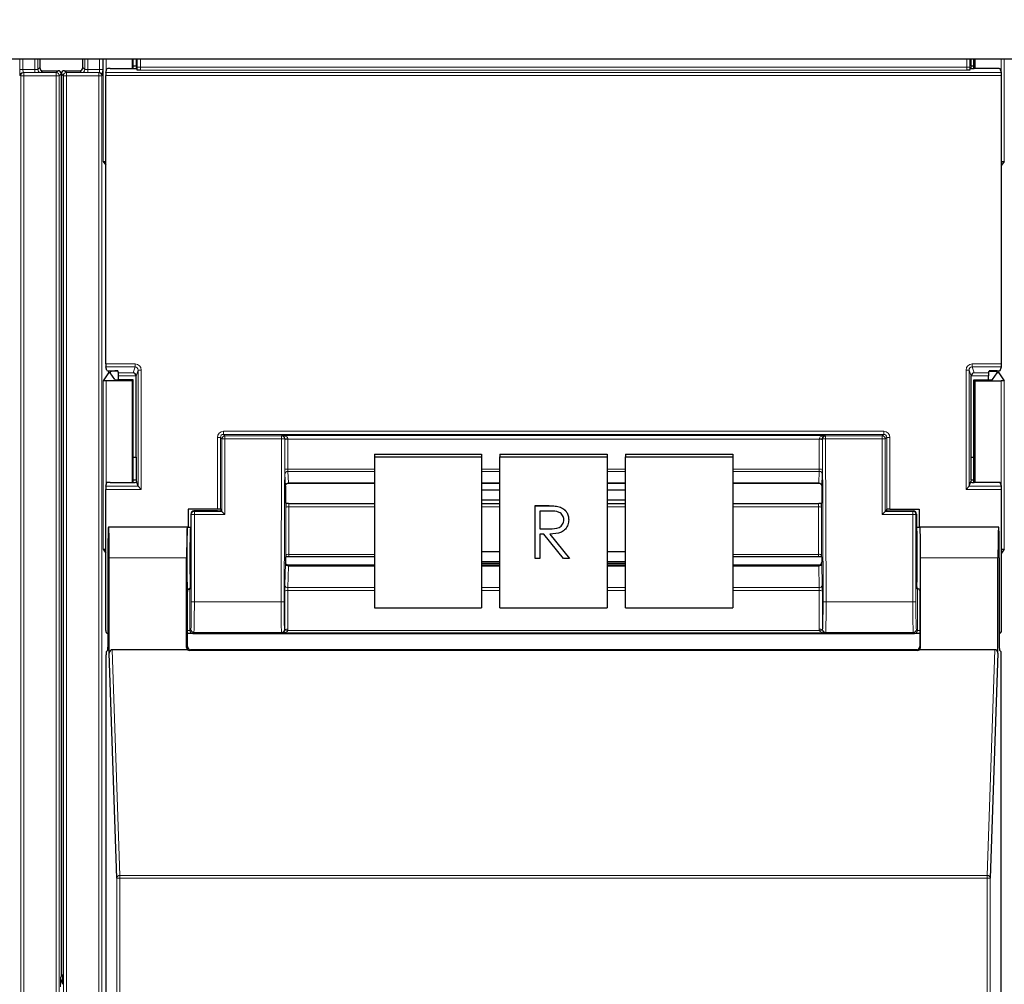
# Model space of a CAD drawing. Header units: millimetres. Extents: x 5 to 418, y 2 to 292.
# Tile 17 of 90: x 124 to 135, y 125 to 136. Entities that reach past the tile are written whole.
import ezdxf

# ---------------------------------------------------------------- set-up
doc = ezdxf.new("R2010")
doc.units = ezdxf.units.MM
doc.layers.add('SLD-0', color=7, linetype='Continuous')
doc.styles.add('SLDTEXTSTYLE0', font='TXT', dxfattribs={"width": 0.605})
doc.dimstyles.new('SLDDIMSTYLE2', dxfattribs={"dimtxt": 3.5, "dimasz": 3.302, "dimexe": 0, "dimexo": 0.0625, "dimgap": 0.875, "dimtad": 1, "dimdec": 0, "dimlfac": 6, "dimrnd": 1e-09, "dimzin": 12, "dimdsep": 46, "dimtxsty": 'SLDTEXTSTYLE0', "dimsah": 1, "dimcen": 0.09, "dimadec": 0, "dimazin": 3, "dimtfac": 1, "dimtofl": 0, "dimtmove": 0, "dimatfit": 3, "dimfxl": 1, "dimfrac": 2, "dimtolj": 1, "dimtzin": 12, "dimarcsym": 0})

# ---------------------------------------------------------------- blocks, each defined once
blk = doc.blocks.new('_D_2')
at = {"layer": 'SLD-0', "color": 7}
for p, q in [((138.33, 260.307), (152.205, 260.307)), ((151.205, 88.91), (151.205, 260.307)), ((129.652, 88.91), (152.205, 88.91))]:
    blk.add_line(p, q, dxfattribs=at)
for points in [[(151.205, 260.307), (150.697, 257.005), (151.713, 257.005)], [(151.205, 88.91), (151.713, 92.212), (150.697, 92.212)]]:
    blk.add_solid(points, dxfattribs=at)
at = {"layer": 'SLD-0', "color": 7, "insert": (146.694, 169.261), "char_height": 3.5, "attachment_point": 1, "rotation": 90, "style": 'SLDTEXTSTYLE0'}
blk.add_mtext('1028', dxfattribs=at)

msp = doc.modelspace()

# ---------------------------------------------------------------- linework, layer by layer
at = {"color": 7, "linetype": 'Continuous', "lineweight": 25}
for p, q in [((60.413, 135.1737), (138.2464, 135.1737)), ((124.6626, 135.1737), (124.6626, 135.0777)), ((125.1309, 135.0777), (125.1309, 135.1737)), ((125.6691, 135.1737), (125.6691, 135.0674)), ((125.68, 135.0674), (125.68, 135.1737)), ((125.71, 135.0933), (125.68, 135.0933)), ((125.7103, 135.1737), (125.71, 135.0933)), ((125.71, 135.0933), (125.7147, 135.0792)), ((125.7114, 135.0692), (125.7147, 135.0792)), ((125.724, 135.0513), (125.7147, 135.0792)), ((134.7809, 135.0513), (134.7902, 135.0792)), ((134.7949, 135.0933), (134.7902, 135.0792)), ((134.7936, 135.0692), (134.7902, 135.0792)), ((134.7949, 135.0933), (134.7946, 135.1737)), ((134.8249, 135.0933), (134.7949, 135.0933)), ((134.8249, 135.0674), (134.8249, 135.1737)), ((134.8358, 135.1737), (134.8358, 135.0674)), ((124.6959, 135.0444), (124.8626, 135.0444)), ((124.8959, 135.011), (124.8959, 125.2046)), ((124.8976, 135.011), (124.8976, 125.2215)), ((124.9309, 135.0444), (125.0976, 135.0444)), ((125.3796, 131.8566), (125.3796, 134.9921)), ((125.3801, 135.0254), (125.3936, 135.0657)), ((125.4269, 135.0674), (125.678, 135.0674)), ((135.078, 135.0674), (134.8269, 135.0674)), ((135.1248, 135.0254), (135.1114, 135.0657)), ((135.1253, 131.8566), (135.1253, 134.9921)), ((125.3516, 134.0579), (125.3796, 134.016)), ((135.1533, 134.0579), (135.1253, 134.016)), ((125.4098, 131.7601), (125.3516, 131.6729)), ((125.3936, 131.783), (125.3801, 131.8233)), ((125.4269, 131.7813), (125.4802, 131.7813)), ((125.4279, 131.7754), (125.4279, 131.7609)), ((125.4782, 131.6855), (125.4279, 131.7609)), ((125.5148, 131.7756), (125.4432, 131.7756)), ((125.5202, 131.7593), (125.5135, 131.7796)), ((134.9847, 131.7593), (134.9914, 131.7796)), ((134.9901, 131.7756), (135.0618, 131.7756)), ((135.078, 131.7813), (135.0248, 131.7813)), ((135.0267, 131.6855), (135.077, 131.7609)), ((135.077, 131.7609), (135.077, 131.7754)), ((135.0951, 131.7601), (135.1533, 131.6729)), ((135.1114, 131.783), (135.1248, 131.8233)), ((125.6691, 131.6737), (125.385, 131.6737)), ((125.68, 131.6846), (125.5115, 131.6846)), ((125.5208, 131.6846), (125.5208, 131.7261)), ((125.68, 131.6846), (125.6691, 131.6737)), ((125.6691, 131.6737), (125.6691, 130.5674)), ((125.68, 130.5674), (125.68, 131.6846)), ((125.7108, 130.841), (125.7108, 131.7243)), ((134.7941, 130.841), (134.7941, 131.7243)), ((134.8249, 131.6846), (134.8358, 131.6737)), ((134.8249, 131.6846), (134.9934, 131.6846)), ((134.8249, 130.5674), (134.8249, 131.6846)), ((134.8358, 131.6737), (135.1199, 131.6737)), ((134.8358, 131.6737), (134.8358, 130.5674)), ((134.9841, 131.6846), (134.9841, 131.7261)), ((125.68, 130.841), (125.7108, 130.841)), ((125.7108, 130.841), (125.71, 130.5933)), ((128.3025, 130.8733), (129.4691, 130.8733)), ((128.3025, 130.8733), (128.3025, 130.8444)), ((128.3025, 130.8444), (129.4691, 130.8444)), ((128.3025, 130.8444), (128.3025, 129.203)), ((129.4691, 130.8733), (129.4691, 130.8444)), ((129.4691, 130.8444), (129.4691, 129.203)), ((129.6691, 130.8733), (130.8358, 130.8733)), ((129.6691, 130.8733), (129.6691, 130.8444)), ((129.6691, 130.8444), (130.8358, 130.8444)), ((129.6691, 129.203), (129.6691, 130.8444)), ((130.8358, 130.8733), (130.8358, 130.8444)), ((130.8358, 130.8444), (130.8358, 129.203)), ((131.0358, 130.8733), (132.2025, 130.8733)), ((131.0358, 130.8733), (131.0358, 130.8444)), ((131.0358, 130.8444), (132.2025, 130.8444)), ((131.0358, 129.203), (131.0358, 130.8444)), ((132.2025, 130.8733), (132.2025, 130.8444)), ((132.2025, 130.8444), (132.2025, 129.203)), ((134.7949, 130.5933), (134.7941, 130.841)), ((134.7941, 130.841), (134.8249, 130.841)), ((125.71, 130.5933), (125.68, 130.5933)), ((125.71, 130.5933), (125.7147, 130.5792)), ((125.7114, 130.5692), (125.7147, 130.5792)), ((125.7326, 130.5255), (125.7147, 130.5792)), ((134.7723, 130.5255), (134.7902, 130.5792)), ((134.7949, 130.5933), (134.7902, 130.5792)), ((134.7936, 130.5692), (134.7902, 130.5792)), ((134.8249, 130.5933), (134.7949, 130.5933)), ((125.3796, 128.9577), (125.3796, 130.4921)), ((125.3801, 130.5254), (125.3936, 130.5657)), ((125.4269, 130.5674), (125.678, 130.5674)), ((125.7327, 130.5254), (125.7659, 130.4921)), ((127.3358, 130.5284), (127.3358, 130.3445)), ((127.3358, 130.5284), (127.3358, 130.5284)), ((127.3689, 130.5602), (128.3025, 130.5602)), ((129.4691, 130.5602), (129.6691, 130.5602)), ((129.6691, 130.5585), (129.4691, 130.5585)), ((129.6691, 130.4825), (129.4691, 130.4825)), ((130.8358, 130.5602), (131.0358, 130.5602)), ((131.0358, 130.5585), (130.8358, 130.5585)), ((131.0358, 130.4825), (130.8358, 130.4825)), ((132.2025, 130.5602), (133.136, 130.5602)), ((133.1691, 130.5284), (133.1691, 130.3445)), ((134.739, 130.4921), (134.7723, 130.5254)), ((135.078, 130.5674), (134.8269, 130.5674)), ((135.1248, 130.5254), (135.1114, 130.5657)), ((135.1253, 128.9577), (135.1253, 130.4921)), ((129.4691, 130.38), (129.6691, 130.38)), ((130.8358, 130.38), (131.0358, 130.38)), ((126.2758, 130.276), (126.2758, 130.0824)), ((126.5947, 130.276), (126.2758, 130.276)), ((126.595, 130.2577), (126.3397, 130.2577)), ((126.628, 130.2752), (126.6348, 130.265)), ((126.6283, 130.2583), (126.6348, 130.2626)), ((126.6348, 130.265), (126.6348, 130.2626)), ((126.6443, 130.253), (126.6348, 130.2626)), ((126.6777, 130.2197), (126.6443, 130.253)), ((127.339, 130.3413), (127.3358, 130.3445)), ((127.3734, 130.3403), (128.3025, 130.3403)), ((129.4691, 130.3403), (129.6691, 130.3403)), ((130.0506, 130.3152), (130.1673, 130.3152)), ((130.0506, 130.3149), (130.0506, 130.3152)), ((130.0506, 130.3149), (130.1673, 130.3149)), ((130.0506, 129.7405), (130.0506, 130.3149)), ((130.2123, 130.256), (130.1029, 130.256)), ((130.1029, 130.256), (130.1029, 130.0645)), ((130.2995, 130.3071), (130.2995, 130.3074)), ((130.8358, 130.3403), (131.0358, 130.3403)), ((132.2025, 130.3403), (133.1315, 130.3403)), ((133.1659, 130.3413), (133.1691, 130.3445)), ((133.8272, 130.2197), (133.8606, 130.253)), ((133.8606, 130.253), (133.8701, 130.2626)), ((133.8769, 130.2752), (133.8701, 130.265)), ((133.8701, 130.265), (133.8701, 130.2626)), ((133.8766, 130.2583), (133.8701, 130.2626)), ((133.9099, 130.2577), (134.1652, 130.2577)), ((133.9102, 130.276), (134.2291, 130.276)), ((134.2291, 130.276), (134.2291, 130.0824)), ((126.3063, 130.2244), (126.3063, 129.7491)), ((130.417, 130.1613), (130.417, 130.1616)), ((134.1986, 130.2244), (134.1986, 129.7491)), ((125.4116, 130.0802), (125.4094, 130.0824)), ((126.2691, 130.0824), (125.4094, 130.0824)), ((126.2662, 130.0824), (125.4123, 130.0824)), ((126.2665, 130.0821), (126.2689, 130.0802)), ((126.2691, 130.0824), (126.3063, 130.0824)), ((130.1029, 130.0648), (130.2097, 130.064)), ((130.1029, 130.0645), (130.2097, 130.0637)), ((134.1986, 130.0824), (134.2358, 130.0824)), ((135.0956, 130.0824), (134.2358, 130.0824)), ((134.236, 130.0802), (134.2385, 130.0821)), ((135.0926, 130.0824), (134.2387, 130.0824)), ((135.0933, 130.0802), (135.0956, 130.0824)), ((130.1455, 130.0056), (130.1029, 130.0056)), ((130.1029, 130.0056), (130.1029, 129.7405)), ((130.3598, 129.7405), (130.1455, 130.0056)), ((130.2102, 130.0056), (130.4245, 129.7405)), ((130.2104, 130.0056), (130.4245, 129.7408)), ((125.3516, 129.8412), (125.3796, 129.7993)), ((135.1533, 129.8412), (135.1253, 129.7993)), ((125.4035, 129.7491), (125.4035, 128.776)), ((125.4181, 128.712), (125.4181, 129.7491)), ((126.2604, 128.7737), (126.2604, 129.7491)), ((127.3388, 129.7572), (127.3358, 129.7542)), ((127.3358, 129.7542), (127.3358, 129.6994)), ((128.3025, 129.7582), (127.373, 129.7582)), ((129.6691, 129.8121), (129.4691, 129.8121)), ((130.1029, 129.7405), (130.0506, 129.7405)), ((130.4245, 129.7405), (130.3598, 129.7405)), ((130.4245, 129.7405), (130.4245, 129.7408)), ((131.0358, 129.8121), (130.8358, 129.8121)), ((133.1319, 129.7582), (132.2025, 129.7582)), ((133.1661, 129.7572), (133.1691, 129.7542)), ((133.1691, 129.7542), (133.1691, 129.6994)), ((134.2445, 128.7737), (134.2445, 129.7491)), ((135.0868, 128.712), (135.0868, 129.7491)), ((135.1014, 129.7491), (135.1014, 128.776)), ((127.3358, 129.6994), (127.3358, 129.6994)), ((128.3025, 129.6667), (127.369, 129.6667)), ((129.4691, 129.7096), (129.6691, 129.7096)), ((129.4691, 129.6915), (129.6691, 129.6915)), ((129.6691, 129.6667), (129.4691, 129.6667)), ((130.8358, 129.7096), (131.0358, 129.7096)), ((130.8358, 129.6915), (131.0358, 129.6915)), ((131.0358, 129.6667), (130.8358, 129.6667)), ((133.1359, 129.6667), (132.2025, 129.6667)), ((133.1691, 129.6994), (133.1691, 129.6994)), ((126.3006, 129.4157), (126.2947, 129.4069)), ((134.2043, 129.4157), (134.2102, 129.4069)), ((126.2691, 128.7824), (126.2691, 129.3824)), ((134.2358, 129.3824), (134.2358, 128.7824)), ((128.3025, 129.203), (129.4691, 129.203)), ((129.6691, 129.203), (130.8358, 129.203)), ((131.0358, 129.203), (132.2025, 129.203)), ((126.2706, 128.9244), (126.2691, 128.9244)), ((126.3854, 128.9244), (134.1195, 128.9244)), ((134.2358, 128.9244), (134.2343, 128.9244)), ((125.3846, 122.3491), (125.3846, 128.6916)), ((125.3852, 128.7249), (125.403, 128.7427)), ((125.5019, 126.2659), (125.4181, 128.712)), ((126.2712, 128.7491), (125.4512, 128.7491)), ((134.2115, 128.74), (126.2934, 128.74)), ((134.2025, 128.7491), (126.3025, 128.7491)), ((135.0538, 128.7491), (134.2337, 128.7491)), ((135.0868, 128.712), (135.003, 126.2659)), ((135.1019, 128.7427), (135.1197, 128.7249)), ((135.1203, 122.3491), (135.1203, 128.6916))]:
    msp.add_line(p, q, dxfattribs=at)
at = {"color": 7, "linetype": 'Continuous', "lineweight": 18}
for p, q in [((124.4466, 135.057), (124.4466, 135.1737)), ((124.4799, 135.1737), (124.4799, 135.057)), ((124.6087, 135.057), (124.6087, 135.1737)), ((124.642, 135.1737), (124.642, 135.0571)), ((124.642, 135.0571), (124.6626, 135.0777)), ((125.1309, 135.0777), (125.1515, 135.0571)), ((125.1515, 135.0571), (125.1515, 135.1737)), ((125.1849, 135.1737), (125.1849, 135.057)), ((125.3136, 135.057), (125.3136, 135.1737)), ((125.347, 135.1737), (125.347, 135.057)), ((125.3516, 134.0579), (125.3516, 135.1737)), ((125.385, 135.1737), (125.385, 135.04)), ((125.7239, 135.0816), (125.7239, 135.1737)), ((125.7239, 135.0816), (125.7572, 135.0816)), ((125.7572, 135.1737), (125.7572, 135.0816)), ((125.7572, 135.0816), (134.7477, 135.0816)), ((134.7477, 135.0816), (134.7477, 135.1737)), ((134.781, 135.0816), (134.7477, 135.0816)), ((134.781, 135.1737), (134.781, 135.0816)), ((135.1199, 135.04), (135.1199, 135.1737)), ((135.1533, 135.1737), (135.1533, 134.0579)), ((124.4466, 135.057), (124.4799, 135.057)), ((124.4553, 134.9896), (124.4477, 134.9903)), ((124.4553, 134.9896), (124.4886, 134.9896)), ((124.4553, 121.3856), (124.4553, 134.9896)), ((124.4799, 135.057), (124.6087, 135.057)), ((124.4811, 135.0237), (124.4886, 135.0229)), ((124.6087, 135.0237), (124.4811, 135.0237)), ((124.4886, 134.9896), (124.4886, 135.0229)), ((124.4886, 135.0229), (124.8411, 135.0229)), ((124.4886, 134.9896), (124.4886, 121.3856)), ((124.8411, 134.9896), (124.4886, 134.9896)), ((124.6087, 135.0237), (124.6087, 135.057)), ((124.6959, 135.0444), (124.6753, 135.0238)), ((124.8411, 135.0229), (124.8626, 135.0444)), ((124.8411, 134.9896), (124.8411, 135.0229)), ((124.8411, 134.9896), (124.8745, 134.9896)), ((124.8411, 121.1237), (124.8411, 134.9896)), ((124.8959, 135.011), (124.8745, 134.9896)), ((124.8745, 134.9896), (124.8745, 121.1237)), ((124.9191, 134.9896), (124.8976, 135.011)), ((124.9191, 134.9896), (124.9524, 134.9896)), ((124.9191, 121.1237), (124.9191, 134.9896)), ((124.9309, 135.0444), (124.9524, 135.0229)), ((124.9524, 135.0229), (124.9524, 134.9896)), ((124.9524, 135.0229), (125.3049, 135.0229)), ((124.9524, 134.9896), (124.9524, 121.1237)), ((125.3049, 134.9896), (124.9524, 134.9896)), ((125.1182, 135.0238), (125.0976, 135.0444)), ((125.1849, 135.057), (125.1849, 135.0237)), ((125.1849, 135.057), (125.3136, 135.057)), ((125.3125, 135.0237), (125.1849, 135.0237)), ((125.3049, 135.0229), (125.3125, 135.0237)), ((125.3049, 135.0229), (125.3049, 134.9896)), ((125.3049, 134.9896), (125.3382, 134.9896)), ((125.3049, 121.3856), (125.3049, 134.9896)), ((125.3136, 135.057), (125.347, 135.057)), ((125.3458, 134.9903), (125.3382, 134.9896)), ((125.3382, 134.9896), (125.3382, 121.3856)), ((135.1253, 134.9921), (125.3796, 134.9921)), ((125.3801, 135.0254), (135.1248, 135.0254)), ((134.7466, 135.0483), (125.7583, 135.0483)), ((125.3796, 131.8566), (125.6993, 131.8566)), ((125.6993, 131.8233), (125.3801, 131.8233)), ((125.4098, 131.7601), (125.4098, 131.7815)), ((125.4432, 131.7813), (125.4432, 131.7756)), ((125.5202, 131.7593), (125.678, 131.7593)), ((125.678, 131.7593), (125.6993, 131.8233)), ((125.6993, 131.8566), (125.6993, 131.8233)), ((125.7326, 131.7899), (125.7108, 131.7243)), ((125.7326, 130.5255), (125.7326, 131.7899)), ((125.7326, 131.7899), (125.7659, 131.7899)), ((125.7659, 131.7899), (125.7659, 130.4921)), ((134.739, 130.4921), (134.739, 131.7899)), ((134.739, 131.7899), (134.7723, 131.7899)), ((134.7723, 131.7899), (134.7723, 130.5255)), ((134.7941, 131.7243), (134.7723, 131.7899)), ((134.8056, 131.8566), (135.1253, 131.8566)), ((134.8056, 131.8233), (134.8056, 131.8566)), ((135.1248, 131.8233), (134.8056, 131.8233)), ((134.8056, 131.8233), (134.8269, 131.7593)), ((134.8269, 131.7593), (134.9847, 131.7593)), ((135.0618, 131.7756), (135.0618, 131.7813)), ((135.0951, 131.7815), (135.0951, 131.7601)), ((125.3516, 129.8412), (125.3516, 131.6729)), ((125.385, 131.6737), (125.385, 130.54)), ((125.7107, 131.7261), (125.5208, 131.7261)), ((134.9841, 131.7261), (134.7942, 131.7261)), ((135.1199, 130.54), (135.1199, 131.6737)), ((135.1533, 131.6729), (135.1533, 129.8412)), ((126.6614, 131.0905), (126.6614, 131.1238)), ((126.6614, 131.1238), (133.8436, 131.1238)), ((133.8436, 131.0905), (133.8436, 131.1238)), ((126.5947, 131.0571), (126.628, 131.0571)), ((126.5947, 130.276), (126.5947, 131.0571)), ((126.6443, 131.0408), (126.628, 131.0571)), ((126.628, 131.0571), (126.628, 130.2752)), ((126.6443, 130.253), (126.6443, 131.0408)), ((126.6777, 131.0408), (126.6443, 131.0408)), ((126.6614, 131.0905), (126.6777, 131.0741)), ((133.8436, 131.0905), (126.6614, 131.0905)), ((126.6777, 131.0408), (126.6777, 131.0741)), ((126.6777, 131.0741), (127.2937, 131.0741)), ((126.6777, 131.0408), (126.6777, 130.2197)), ((127.2937, 131.0408), (126.6777, 131.0408)), ((127.2883, 129.2694), (127.2937, 131.0408)), ((127.2937, 131.0741), (127.2968, 131.0772)), ((127.2937, 131.0408), (127.2937, 131.0741)), ((127.2937, 131.0408), (127.327, 131.0407)), ((127.2968, 131.0772), (133.2081, 131.0772)), ((127.327, 131.0407), (127.3216, 129.2693)), ((127.329, 131.0426), (127.327, 131.0407)), ((127.329, 130.7071), (127.329, 131.0324)), ((127.3623, 131.0381), (127.3623, 130.7128)), ((133.1426, 131.0381), (127.3623, 131.0381)), ((133.1426, 130.7128), (133.1426, 131.0381)), ((133.1779, 131.0407), (133.1759, 131.0426)), ((133.176, 131.0324), (133.176, 130.7071)), ((133.1779, 131.0407), (133.2112, 131.0408)), ((133.1833, 129.2693), (133.1779, 131.0407)), ((133.2081, 131.0772), (133.2112, 131.0741)), ((133.2112, 131.0408), (133.2112, 131.0741)), ((133.2112, 131.0741), (133.8272, 131.0741)), ((133.2112, 131.0408), (133.2166, 129.2694)), ((133.8272, 131.0408), (133.2112, 131.0408)), ((133.8272, 131.0741), (133.8436, 131.0905)), ((133.8272, 131.0741), (133.8272, 131.0408)), ((133.8272, 130.2197), (133.8272, 131.0408)), ((133.8272, 131.0408), (133.8606, 131.0408)), ((133.8769, 131.0571), (133.8606, 131.0408)), ((133.8606, 131.0408), (133.8606, 130.253)), ((133.8769, 130.2752), (133.8769, 131.0571)), ((133.8769, 131.0571), (133.9102, 131.0571)), ((133.9102, 131.0571), (133.9102, 130.276)), ((127.3623, 130.7128), (128.3025, 130.7128)), ((128.3025, 130.6873), (127.3629, 130.6873)), ((127.3629, 130.6873), (127.3685, 130.5622)), ((129.4691, 130.7128), (129.6691, 130.7128)), ((129.6691, 130.6873), (129.4691, 130.6873)), ((130.8358, 130.7128), (131.0358, 130.7128)), ((131.0358, 130.6873), (130.8358, 130.6873)), ((132.2025, 130.7128), (133.1426, 130.7128)), ((133.142, 130.6873), (132.2025, 130.6873)), ((133.1364, 130.5622), (133.142, 130.6873)), ((127.3352, 130.531), (127.3296, 130.656)), ((133.1754, 130.656), (133.1698, 130.531)), ((125.7659, 130.4921), (125.3796, 130.4921)), ((125.3801, 130.5254), (125.7327, 130.5254)), ((127.3685, 130.5622), (128.3025, 130.5622)), ((129.4691, 130.5622), (129.6691, 130.5622)), ((130.8358, 130.5622), (131.0358, 130.5622)), ((132.2025, 130.5622), (133.1364, 130.5622)), ((135.1253, 130.4921), (134.739, 130.4921)), ((134.7723, 130.5254), (135.1248, 130.5254)), ((126.3397, 130.2577), (126.3443, 130.253)), ((126.3443, 130.2197), (126.3443, 130.253)), ((126.3443, 130.253), (126.6443, 130.253)), ((127.3387, 129.78), (127.3387, 130.2955)), ((127.372, 130.3012), (127.372, 129.7857)), ((128.3025, 130.3012), (127.372, 130.3012)), ((129.6691, 130.3012), (129.4691, 130.3012)), ((130.1673, 130.3149), (130.1673, 130.3152)), ((131.0358, 130.3012), (130.8358, 130.3012)), ((133.1329, 130.3012), (132.2025, 130.3012)), ((133.1329, 129.7857), (133.1329, 130.3012)), ((133.1662, 130.2955), (133.1662, 129.78)), ((133.8606, 130.253), (134.1606, 130.253)), ((134.1606, 130.253), (134.1652, 130.2577)), ((134.1606, 130.2197), (134.1606, 130.253)), ((126.311, 130.2197), (126.3063, 130.2244)), ((126.311, 129.2694), (126.311, 130.2197)), ((126.3443, 130.2197), (126.311, 130.2197)), ((126.3443, 130.2197), (126.3443, 129.2694)), ((126.6777, 130.2197), (126.3443, 130.2197)), ((134.1606, 130.2197), (133.8272, 130.2197)), ((134.1606, 129.2694), (134.1606, 130.2197)), ((134.1606, 130.2197), (134.1939, 130.2197)), ((134.1986, 130.2244), (134.1939, 130.2197)), ((134.1939, 130.2197), (134.1939, 129.2694)), ((126.2689, 130.0822), (126.3022, 130.0822)), ((130.2097, 130.0637), (130.2097, 130.064)), ((134.2027, 130.0822), (134.236, 130.0822)), ((126.2604, 129.7491), (125.4181, 129.7491)), ((127.372, 129.7857), (128.3025, 129.7857)), ((132.2025, 129.7857), (133.1329, 129.7857)), ((135.0868, 129.7491), (134.2445, 129.7491)), ((127.3296, 129.4495), (127.3352, 129.6845)), ((127.3685, 129.6589), (127.3629, 129.4238)), ((127.3685, 129.6589), (128.3025, 129.6589)), ((129.4691, 129.6589), (129.6691, 129.6589)), ((130.8358, 129.6589), (131.0358, 129.6589)), ((132.2025, 129.6589), (133.1364, 129.6589)), ((133.142, 129.4238), (133.1364, 129.6589)), ((133.1698, 129.6845), (133.1754, 129.4495)), ((126.2947, 129.4069), (126.2947, 128.9583)), ((127.3629, 129.4238), (128.3025, 129.4238)), ((129.4691, 129.4238), (129.6691, 129.4238)), ((130.8358, 129.4238), (131.0358, 129.4238)), ((132.2025, 129.4238), (133.142, 129.4238)), ((134.2102, 128.9583), (134.2102, 129.4069)), ((127.329, 128.9662), (127.329, 129.3868)), ((127.3623, 129.3925), (127.3623, 128.9719)), ((128.3025, 129.3925), (127.3623, 129.3925)), ((129.6691, 129.3925), (129.4691, 129.3925)), ((131.0358, 129.3925), (130.8358, 129.3925)), ((133.1426, 129.3925), (132.2025, 129.3925)), ((133.1426, 128.9719), (133.1426, 129.3925)), ((133.176, 129.3868), (133.176, 128.9662)), ((126.3443, 129.2694), (126.311, 129.2694)), ((126.3443, 129.2694), (127.2883, 129.2694)), ((127.2883, 129.2694), (127.3216, 129.2693)), ((133.1833, 129.2693), (133.2166, 129.2694)), ((133.2166, 129.2694), (134.1606, 129.2694)), ((134.1606, 129.2694), (134.1939, 129.2694)), ((126.2947, 128.9583), (126.3059, 128.9694)), ((127.3258, 128.9693), (127.329, 128.9662)), ((133.176, 128.9662), (133.1791, 128.9693)), ((134.1991, 128.9694), (134.2102, 128.9583)), ((126.2947, 128.9583), (126.2691, 128.9583)), ((126.3392, 128.9361), (126.328, 128.9249)), ((127.2925, 128.9361), (126.3392, 128.9361)), ((127.2968, 128.9318), (127.2925, 128.9361)), ((133.2081, 128.9318), (127.2968, 128.9318)), ((127.3611, 128.9593), (133.1438, 128.9593)), ((133.2124, 128.9361), (133.2081, 128.9318)), ((134.1657, 128.9361), (133.2124, 128.9361)), ((134.1769, 128.9249), (134.1657, 128.9361)), ((134.2358, 128.9583), (134.2102, 128.9583)), ((126.2604, 128.7737), (126.2691, 128.7824)), ((134.2358, 128.7824), (134.2445, 128.7737)), ((125.4512, 128.7491), (125.5352, 126.2956)), ((126.3025, 128.7491), (126.2934, 128.74)), ((134.2115, 128.74), (134.2025, 128.7491)), ((134.9697, 126.2956), (135.0538, 128.7491)), ((125.5352, 126.2659), (125.5352, 126.2956)), ((125.5352, 126.2956), (134.9697, 126.2956)), ((134.9697, 126.2659), (134.9697, 126.2956)), ((125.5019, 126.2659), (125.5352, 126.2659)), ((125.5019, 104.3546), (125.5019, 126.2659)), ((125.5352, 126.2659), (125.5352, 104.354)), ((134.9697, 126.2659), (125.5352, 126.2659)), ((134.9697, 104.354), (134.9697, 126.2659)), ((134.9697, 126.2659), (135.003, 126.2659)), ((135.003, 126.2659), (135.003, 104.3546)), ((124.8976, 125.2215), (124.9063, 125.2165)), ((124.8873, 125.1895), (124.8959, 125.2046))]:
    msp.add_line(p, q, dxfattribs=at)
at = {"color": 7, "linetype": 'Continuous', "lineweight": 25}
for centre, radius, start, end in [((124.6959, 135.0777), 0.0333, 180.00017, 269.99983), ((125.0976, 135.0777), 0.0333, 270.00017, 359.99983), ((124.8626, 135.011), 0.0333, 0.00017, 89.99983), ((124.9309, 135.011), 0.0333, 90.00017, 179.99983), ((124.9809, 125.2215), 0.0833, 179.9999, 203.42807)]:
    msp.add_arc(centre, radius, start, end, dxfattribs=at)
at = {"color": 7, "linetype": 'Continuous', "lineweight": 18}
for centre, radius, start, end in [((124.4811, 134.9903), 0.0333, 90.00636, 180.00228), ((124.4886, 134.9896), 0.0333, 90.00636, 180.00228), ((124.6753, 135.0571), 0.0333, 180.0002, 269.9998), ((124.8411, 134.9896), 0.0333, 0.0002, 89.9998), ((124.9524, 134.9896), 0.0333, 90.0002, 179.9998), ((125.1182, 135.0571), 0.0333, 270.0002, 359.9998), ((125.3049, 134.9896), 0.0333, 359.99772, 89.99364), ((125.3125, 134.9903), 0.0333, 359.99772, 89.99364), ((126.6777, 131.0408), 0.0333, 90.02044, 179.97956), ((127.2937, 131.0408), 0.0333, 359.84417, 89.97948), ((127.353, 130.6138), 0.4295, 88.75881, 93.20619), ((127.3544, 130.9838), 0.0548, 81.72868, 117.63396), ((133.1519, 130.6138), 0.4295, 86.79381, 91.24119), ((133.1505, 130.9838), 0.0548, 62.36604, 98.27132), ((133.2112, 131.0408), 0.0333, 90.02052, 180.15583), ((133.8272, 131.0408), 0.0333, 0.02044, 89.97956), ((127.3544, 130.6585), 0.0548, 81.72868, 117.63396), ((127.3621, 130.6547), 0.0326, 88.66024, 177.59954), ((133.1428, 130.6547), 0.0326, 2.40046, 91.33976), ((133.1505, 130.6585), 0.0548, 62.36604, 98.27132), ((127.3677, 130.5296), 0.0326, 88.66024, 177.59954), ((133.1372, 130.5296), 0.0326, 2.40046, 91.33976), ((126.3443, 130.2197), 0.0333, 90.02044, 179.97956), ((127.3641, 130.2469), 0.0548, 81.72868, 117.63396), ((133.1408, 130.2469), 0.0548, 62.36604, 98.27132), ((134.1606, 130.2197), 0.0333, 0.02044, 89.97956), ((127.3641, 129.7315), 0.0548, 81.72868, 117.63396), ((133.1408, 129.7315), 0.0548, 62.36604, 98.27132), ((127.3654, 129.6894), 0.0307, 189.14008, 275.72189), ((133.1395, 129.6894), 0.0307, 264.27811, 350.85992), ((127.3598, 129.4543), 0.0307, 189.14008, 275.72189), ((133.1451, 129.4543), 0.0307, 264.27811, 350.85992), ((127.3544, 129.3382), 0.0548, 81.72868, 117.63396), ((133.1505, 129.3382), 0.0548, 62.36604, 98.27132), ((126.3392, 128.9694), 0.0333, 180.02044, 269.97956), ((127.2925, 128.9694), 0.0333, 270.02036, 359.8033), ((127.3544, 128.9176), 0.0548, 81.72868, 117.63396), ((133.1505, 128.9176), 0.0548, 62.36604, 98.27132), ((133.2124, 128.9694), 0.0333, 180.1967, 269.97964), ((134.1657, 128.9694), 0.0333, 270.02044, 359.97956), ((127.3439, 128.9083), 0.0538, 71.31698, 106.71781), ((133.161, 128.9083), 0.0538, 73.28219, 108.68302), ((125.5338, 126.2637), 0.032, 87.42531, 175.98585), ((134.9711, 126.2637), 0.032, 4.01415, 92.57469), ((124.9706, 125.1895), 0.0833, 180.00042, 217.81526)]:
    msp.add_arc(centre, radius, start, end, dxfattribs=at)
for centre, major_axis, ratio, start_param, end_param in [((125.7251, 135.0816), (0, 0.0667), 0.0174551, 1.5707963, 2.0425627), ((125.7584, 135.0816), (0, 0.0333), 0.0349101, 1.5707963, 3.0892328), ((134.7465, 135.0816), (0, 0.0333), 0.0349101, 3.1939525, 4.712389), ((134.7799, 135.0816), (0, 0.0667), 0.0174551, 4.2406227, 4.712389), ((124.4477, 135.057), (0, 0.0667), 0.0174551, 1.5707963, 3.1398473), ((124.4811, 135.057), (0, 0.0333), 0.0349101, 1.5707963, 3.1398473), ((124.6087, 135.0571), (0.0333, 0), 0.0034907, 4.712389, 6.28144), ((124.6087, 135.0238), (0.0667, 0), 0.0017453, 4.712389, 6.28144), ((125.1849, 135.0238), (0.0667, 0), 0.0017453, 3.143338, 4.712389), ((125.1849, 135.0571), (0.0333, 0), 0.0034907, 3.143338, 4.712389), ((125.3125, 135.057), (0, 0.0333), 0.0349101, 3.143338, 4.712389), ((125.3458, 135.057), (0, 0.0667), 0.0174551, 3.143338, 4.712389), ((125.6993, 131.7898), (-0.0211, -0.0633), 0.9984779, 1.8927601, 3.462643), ((125.6993, 131.7898), (0.0106, 0.0318), 0.9954497, 5.0343527, 6.6042357), ((134.8056, 131.7898), (0.0211, -0.0633), 0.9984779, 2.8205423, 4.3904252), ((134.8056, 131.7898), (-0.0106, 0.0318), 0.9954497, 5.962135, 7.5320179), ((126.6614, 131.0571), (0.0472, -0.0472), 0.9996955, 2.3563468, 3.9268385), ((133.8435, 131.0571), (-0.0472, -0.0472), 0.9996955, 2.3563468, 3.9268385), ((126.6614, 131.0571), (-0.0236, 0.0236), 0.999087, 5.4979394, 7.0684312), ((127.2968, 131.0439), (-0.0126, 0.0311), 0.9515581, 4.3066748, 5.8802434), ((127.2968, 131.0439), (0.0655, -0.0008), 0.5086981, 0.0033224, 1.576891), ((127.3301, 131.044), (0.0002, 0.0667), 0.017455, 1.5910756, 1.745383), ((127.3635, 131.0439), (0.0002, 0.0333), 0.034909, 1.591237, 1.7455444), ((133.2081, 131.0439), (0.0655, 0.0008), 0.5086981, 1.5647017, 3.1382703), ((133.1414, 131.0439), (-0.0002, 0.0333), 0.034909, 4.5376409, 4.6919483), ((133.2081, 131.0439), (0.0126, 0.0311), 0.9515581, 0.4029419, 1.9765105), ((133.1748, 131.044), (-0.0002, 0.0667), 0.017455, 4.5378023, 4.6921097), ((133.8435, 131.0571), (0.0236, 0.0236), 0.999087, 5.4979394, 7.0684312), ((127.3301, 130.7187), (0.0002, 0.0667), 0.017455, 1.745383, 2.7925805), ((127.3635, 130.7186), (0.0002, 0.0333), 0.034909, 1.7455444, 2.792742), ((133.1414, 130.7186), (-0.0002, 0.0333), 0.034909, 3.4904434, 4.5376409), ((133.1748, 130.7187), (-0.0002, 0.0667), 0.017455, 3.4906048, 4.5378023), ((127.3358, 130.5936), (0.0002, 0.0667), 0.017455, 2.7925805, 3.3471363), ((127.3691, 130.5935), (0.0002, 0.0333), 0.034909, 2.792742, 3.1418078), ((133.1358, 130.5935), (-0.0002, 0.0333), 0.034909, 3.1413775, 3.4904434), ((133.1692, 130.5936), (-0.0002, 0.0667), 0.017455, 2.936049, 3.4906048), ((127.3732, 130.307), (0.0002, 0.0333), 0.034909, 6.2659472, 8.0287297), ((133.1317, 130.307), (-0.0002, 0.0333), 0.034909, 4.5376409, 6.3004235), ((134.2025, 129.7491), (0, 0.3333), 0.0192006, 3.3008949, 6.2482787), ((134.2358, 129.7491), (0, 0.3667), 0.0174551, 3.1431792, 5.8516002), ((127.3732, 129.7915), (0.0002, 0.0333), 0.034909, 1.7455444, 3.1592611), ((133.1317, 129.7915), (-0.0002, 0.0333), 0.034909, 3.1239242, 4.5376409), ((127.3358, 129.6334), (0.0002, 0.0667), 0.017455, 0.1436297, 0.6981854), ((127.3691, 129.6333), (0.0002, 0.0333), 0.034909, 0.1349247, 0.6983468), ((133.1358, 129.6333), (-0.0002, 0.0333), 0.034909, 5.5848385, 6.1482606), ((133.1692, 129.6334), (-0.0002, 0.0667), 0.017455, 5.5849999, 6.1395556), ((127.3301, 129.3984), (0.0002, 0.0667), 0.017455, 0.6981854, 1.745383), ((127.3635, 129.3983), (0.0002, 0.0333), 0.034909, 0.6983468, 1.7455444), ((133.1414, 129.3983), (-0.0002, 0.0333), 0.034909, 4.5376409, 5.5848385), ((133.1748, 129.3984), (-0.0002, 0.0667), 0.017455, 4.5378023, 5.5849999), ((126.3058, 129.2694), (0, 0.3), 0.0174551, 3.1590459, 4.712389), ((126.3391, 129.2694), (0, 0.3333), 0.0157096, 3.1590459, 4.712389), ((127.2935, 129.2694), (0.0009, 0.3333), 0.0157095, 1.5708399, 3.1241829), ((127.3268, 129.2693), (0.0009, 0.3), 0.017455, 1.5708501, 3.1241931), ((133.1781, 129.2693), (-0.0009, 0.3), 0.017455, 3.1589922, 4.7123352), ((133.2114, 129.2694), (-0.0009, 0.3333), 0.0157095, 3.1590024, 4.7123455), ((134.1658, 129.2694), (0, 0.3333), 0.0157096, 1.5707963, 3.1241394), ((134.1991, 129.2694), (0, 0.3), 0.0174551, 1.5707963, 3.1241394), ((127.2956, 128.9663), (-0.0139, 0.0306), 0.9906893, 4.0958032, 4.284408), ((127.2956, 128.9721), (-0.0271, 0.0612), 0.995438, 4.1059053, 4.2945101), ((133.2093, 128.9721), (0.0271, 0.0612), 0.995438, 1.9886753, 2.17728), ((133.2093, 128.9663), (0.0139, 0.0306), 0.9906893, 1.9987773, 2.1873821), ((126.328, 128.9583), (0.0236, 0.0236), 0.999087, 2.3563468, 3.9268385), ((127.2968, 128.9651), (0.0127, 0.0311), 0.9517046, 3.5460728, 4.9248829), ((127.2968, 128.9651), (0.0655, 0.0008), 0.5086435, 4.7062961, 6.0851062), ((133.2081, 128.9651), (0.0655, -0.0008), 0.5086435, 3.3396717, 4.7184819), ((133.2081, 128.9651), (-0.0127, 0.0311), 0.9517046, 1.3583024, 2.7371125), ((134.1769, 128.9583), (0.0236, -0.0236), 0.999087, 5.4979394, 7.0684312)]:
    msp.add_ellipse(centre, major_axis=major_axis, ratio=ratio, start_param=start_param, end_param=end_param, dxfattribs=at)
at = {"color": 7, "linetype": 'Continuous', "lineweight": 25}
for centre, major_axis, ratio, start_param, end_param in [((125.3802, 134.9921), (0, 0.0333), 0.0174551, 0.0523599, 1.5707963), ((125.4269, 135.0657), (0.0333, 0), 0.0524078, 1.5707963, 3.1241394), ((125.678, 135.0692), (0.0333, 0), 0.0524078, 4.712389, 6.265732), ((134.8269, 135.0692), (0.0333, 0), 0.0524078, 3.1590459, 4.712389), ((135.078, 135.0657), (0.0333, 0), 0.0524078, 0.0174533, 1.5707963), ((135.1248, 134.9921), (0, 0.0333), 0.0174551, 4.712389, 6.2308254), ((125.385, 134.0579), (0.0333, 0), 0.0261859, 3.1590459, 4.712389), ((135.1199, 134.0579), (0.0333, 0), 0.0261859, 4.712389, 6.265732), ((125.3802, 131.8566), (0, 0.0333), 0.0174551, 1.5707963, 3.0892328), ((125.4269, 131.783), (0.0333, 0), 0.0524078, 3.1590459, 4.712389), ((125.4432, 131.7601), (0.0333, 0), 0.0261859, 2.045545, 3.1241394), ((125.4432, 131.7744), (0.0333, 0), 0.0349208, 1.5707963, 2.045545), ((125.4802, 131.7795), (0.0333, 0), 0.0524078, 0.0174533, 1.5707963), ((125.5202, 131.7261), (0, 0.0333), 0.0174551, 4.712389, 6.2308254), ((125.678, 131.7261), (-0.0199, 0.0275), 0.9462863, 4.1136959, 5.6321324), ((134.8269, 131.7261), (0.0199, 0.0275), 0.9462863, 0.6510529, 2.1694894), ((134.9847, 131.7261), (0, 0.0333), 0.0174551, 0.0523599, 1.5707963), ((135.0248, 131.7795), (0.0333, 0), 0.0524078, 1.5707963, 3.1241394), ((135.0618, 131.7744), (0.0333, 0), 0.0349208, 1.0960477, 1.5707963), ((135.0618, 131.7601), (0.0333, 0), 0.0261859, 0.0174533, 1.0960477), ((135.078, 131.783), (0.0333, 0), 0.0524078, 4.712389, 6.265732), ((135.1248, 131.8566), (0, 0.0333), 0.0174551, 3.1939525, 4.712389), ((125.385, 131.6728), (0.0333, 0), 0.0261859, 1.5707963, 3.1241394), ((125.5115, 131.6855), (0.0333, 0), 0.0261859, 3.1590459, 4.712389), ((125.6775, 131.7243), (-0.0105, -0.0317), 0.9984779, 1.8927601, 1.9442066), ((134.8275, 131.7243), (0.0105, -0.0317), 0.9984779, 4.3389788, 4.3904252), ((134.9934, 131.6855), (0.0333, 0), 0.0261859, 4.712389, 6.265732), ((135.1199, 131.6728), (0.0333, 0), 0.0261859, 0.0174533, 1.5707963), ((125.3802, 130.4921), (0, 0.0333), 0.0174551, 0.0523599, 1.5707963), ((125.4269, 130.5657), (0.0333, 0), 0.0524078, 1.5707963, 3.1241394), ((125.678, 130.5692), (0.0333, 0), 0.0524078, 4.712389, 6.265732), ((125.7659, 130.5255), (0.0333, 0), 0.0524078, 3.1590459, 3.1939525), ((127.3691, 130.5935), (0.0002, 0.0333), 0.034909, 3.1418078, 3.3561641), ((133.1358, 130.5935), (-0.0002, 0.0333), 0.034909, 2.9270212, 3.1413775), ((134.739, 130.5255), (0.0333, 0), 0.0524078, 6.2308254, 6.265732), ((134.8269, 130.5692), (0.0333, 0), 0.0524078, 3.1590459, 4.712389), ((135.078, 130.5657), (0.0333, 0), 0.0524078, 0.0174533, 1.5707963), ((135.1248, 130.4921), (0, 0.0333), 0.0174551, 4.712389, 6.2308254), ((126.3397, 130.2244), (-0.0236, 0.0236), 0.9996955, 5.4979394, 7.0684312), ((126.5947, 130.2752), (0.0333, 0), 0.0261859, 0.0174533, 1.5707963), ((126.595, 130.2583), (0.0333, 0), 0.0174551, 4.712389, 6.2570054), ((127.3399, 130.3071), (0.0002, 0.0667), 0.017455, 1.0317492, 1.745383), ((133.165, 130.3071), (-0.0002, 0.0667), 0.017455, 4.5378023, 5.2514361), ((133.9099, 130.2583), (0.0333, 0), 0.0174551, 3.1677726, 4.712389), ((133.9102, 130.2752), (0.0333, 0), 0.0261859, 1.5707963, 3.1241394), ((134.1652, 130.2244), (0.0236, 0.0236), 0.9996955, 5.4979394, 7.0684312), ((125.4094, 129.7491), (0, 0.3333), 0.0174551, 0, 1.5707963), ((125.4123, 129.7491), (0, 0.3333), 0.0174551, 4.712389, 6.3990863), ((126.2662, 129.7491), (0, 0.3333), 0.0174551, 6.2415702, 7.8539816), ((126.2691, 129.7491), (0, 0.3667), 0.0174551, 0.4315851, 3.1400061), ((126.2691, 129.7491), (0, 0.3333), 0.0174551, 0, 0.0349066), ((126.3025, 129.7491), (0, 0.3333), 0.0192006, 0.0349066, 2.9822903), ((134.2358, 129.7491), (0, 0.3333), 0.0174551, 6.2482787, 6.2831853), ((134.2387, 129.7491), (0, 0.3333), 0.0174551, 4.712389, 6.3248004), ((135.0926, 129.7491), (0, 0.3333), 0.0174551, 6.1672844, 7.8539816), ((135.0956, 129.7491), (0, 0.3333), 0.0174551, 4.712389, 6.2831853), ((125.385, 129.8413), (0.0333, 0), 0.0261859, 3.1590459, 4.712389), ((135.1199, 129.8413), (0.0333, 0), 0.0261859, 4.712389, 6.265732), ((126.3005, 129.7491), (0, 0.3333), 0.0174551, 3.1677726, 4.712389), ((127.3399, 129.7916), (0.0002, 0.0667), 0.017455, 1.745383, 2.1135034), ((133.165, 129.7916), (-0.0002, 0.0667), 0.017455, 4.1696819, 4.5378023), ((134.2044, 129.7491), (0, 0.3333), 0.0174551, 1.5707963, 3.1154127), ((126.2614, 129.4069), (0.0333, 0), 0.0261859, 5.3096812, 6.265732), ((125.4129, 128.9577), (-0.0236, -0.0236), 0.9996955, 5.4979394, 6.783802), ((135.092, 128.9577), (0.0236, -0.0236), 0.9996955, 5.7825687, 7.0684312), ((125.403, 128.776), (0, 0.0333), 0.0174551, 3.1590459, 4.712389), ((126.2937, 128.7737), (0.0236, 0.0236), 0.9996955, 2.3563468, 3.1864609), ((126.3025, 128.7824), (-0.0236, -0.0236), 0.9996955, 5.4979394, 7.0684312), ((134.2025, 128.7824), (-0.0236, 0.0236), 0.9996955, 2.3563468, 3.9268385), ((134.2112, 128.7737), (-0.0236, 0.0236), 0.9996955, 3.0967244, 3.9268385), ((135.102, 128.776), (0, 0.0333), 0.0174551, 1.5707963, 3.1241394), ((125.3852, 128.6916), (0, 0.0333), 0.0174551, 0.0174533, 1.5707963), ((125.4514, 128.7117), (-0.0013, 0.0374), 0.8908988, 6.2526748, 7.8155478), ((126.2946, 128.7746), (0.0137, 0.032), 0.9516992, 2.7872637, 3.5276413), ((134.2103, 128.7746), (-0.0137, 0.032), 0.9516992, 2.755544, 3.4959216), ((135.0535, 128.7117), (0.0013, 0.0374), 0.8908988, 4.7508228, 6.3136958), ((135.1197, 128.6916), (0, 0.0333), 0.0174551, 4.712389, 6.265732)]:
    msp.add_ellipse(centre, major_axis=major_axis, ratio=ratio, start_param=start_param, end_param=end_param, dxfattribs=at)
for points, knots in [([(125.7583, 135.0483), (125.7582, 135.0483), (125.7514, 135.0487), (125.7393, 135.0493), (125.7265, 135.0503), (125.7248, 135.051), (125.724, 135.0513)], [0, 0, 0, 0, 0.0069027, 0.4128976, 0.7521669, 1, 1, 1, 1]), ([(134.7809, 135.0513), (134.7802, 135.051), (134.7784, 135.0503), (134.7656, 135.0493), (134.7535, 135.0487), (134.7467, 135.0483), (134.7466, 135.0483)], [0, 0, 0, 0, 0.2478331, 0.5871024, 0.9930973, 1, 1, 1, 1]), ([(127.3359, 130.5312), (127.3359, 130.5312), (127.3359, 130.5313), (127.336, 130.5323), (127.3365, 130.5348), (127.3379, 130.5397), (127.3419, 130.5474), (127.35, 130.5551), (127.3599, 130.5598), (127.3664, 130.5597), (127.369, 130.5597)], [0, 0, 0, 0, 0.0589879, 0.1238611, 0.1744013, 0.2546619, 0.4160732, 0.6475644, 0.8604761, 1, 1, 1, 1]), ([(133.1361, 130.5597), (133.1378, 130.5598), (133.1432, 130.5602), (133.1514, 130.5569), (133.159, 130.5515), (133.1639, 130.5455), (133.1668, 130.54), (133.1682, 130.5356), (133.1688, 130.533), (133.1689, 130.5318), (133.169, 130.5312), (133.169, 130.5312), (133.169, 130.5312)], [0, 0, 0, 0, 0.09289517, 0.2989097, 0.46490935, 0.60491203, 0.72141938, 0.81023407, 0.86496648, 0.90687951, 0.95686894, 1, 1, 1, 1]), ([(127.339, 130.3413), (127.3397, 130.3412), (127.3415, 130.341), (127.3543, 130.3406), (127.3665, 130.3404), (127.3733, 130.3403), (127.3734, 130.3403)], [0, 0, 0, 0, 0.24730847, 0.58544299, 0.9931125, 1, 1, 1, 1]), ([(130.1673, 130.3152), (130.1921, 130.3153), (130.2363, 130.3154), (130.2802, 130.3099), (130.2995, 130.3074)], [0, 0, 0, 0, 0.5602397, 1, 1, 1, 1]), ([(130.1673, 130.3149), (130.1921, 130.315), (130.2363, 130.3152), (130.2802, 130.3096), (130.2995, 130.3071)], [0, 0, 0, 0, 0.5602397, 1, 1, 1, 1]), ([(130.3647, 130.1614), (130.364, 130.1698), (130.3628, 130.1867), (130.3512, 130.2096), (130.3348, 130.2291), (130.2915, 130.2571), (130.2475, 130.2565), (130.2123, 130.256)], [0, 0, 0, 0, 0.1253074, 0.250617, 0.3759543, 0.5012806, 1, 1, 1, 1]), ([(130.2995, 130.3074), (130.3178, 130.3014), (130.3544, 130.2895), (130.3929, 130.2508), (130.4141, 130.2062), (130.4161, 130.1765), (130.417, 130.1616)], [0, 0, 0, 0, 0.2797971, 0.5594998, 0.7796265, 1, 1, 1, 1]), ([(130.2995, 130.3071), (130.3178, 130.3011), (130.3544, 130.2892), (130.3929, 130.2505), (130.4141, 130.2059), (130.4161, 130.1762), (130.417, 130.1613)], [0, 0, 0, 0, 0.2797971, 0.5594998, 0.7796265, 1, 1, 1, 1]), ([(133.1315, 130.3403), (133.1316, 130.3403), (133.1384, 130.3404), (133.1506, 130.3406), (133.1634, 130.341), (133.1652, 130.3412), (133.1659, 130.3413)], [0, 0, 0, 0, 0.0068875, 0.41455701, 0.75269153, 1, 1, 1, 1]), ([(130.2097, 130.064), (130.2456, 130.0641), (130.2904, 130.0643), (130.3346, 130.0923), (130.3578, 130.1187), (130.3619, 130.1445), (130.3647, 130.1617)], [0, 0, 0, 0, 0.4998271, 0.6254978, 0.7512079, 1, 1, 1, 1]), ([(130.2097, 130.0637), (130.2456, 130.0638), (130.2904, 130.064), (130.3346, 130.092), (130.3578, 130.1184), (130.3619, 130.1443), (130.3647, 130.1614)], [0, 0, 0, 0, 0.4998271, 0.6254978, 0.7512079, 1, 1, 1, 1]), ([(130.417, 130.1613), (130.4155, 130.1431), (130.4124, 130.1068), (130.3836, 130.0586), (130.3179, 130.0103), (130.2546, 130.0075), (130.2102, 130.0056)], [0, 0, 0, 0, 0.18712025, 0.37397889, 0.56091118, 1, 1, 1, 1]), ([(126.2689, 130.0802), (126.2734, 130.0806), (126.279, 130.081), (126.2889, 130.0816), (126.293, 130.0818), (126.2957, 130.082), (126.2976, 130.082), (126.2989, 130.0821), (126.2998, 130.0821), (126.3004, 130.0822), (126.3009, 130.0822), (126.3013, 130.0822), (126.3016, 130.0822), (126.302, 130.0822), (126.3021, 130.0822), (126.3022, 130.0822), (126.3022, 130.0822)], [0, 0, 0, 0, 0.5499294, 0.7043433, 0.8062148, 0.8729938, 0.9166665, 0.9452305, 0.9639523, 0.9762787, 0.9844591, 0.9899609, 0.9956125, 0.9978401, 0.9996316, 1, 1, 1, 1]), ([(134.2027, 130.0822), (134.2028, 130.0822), (134.2029, 130.0822), (134.2033, 130.0822), (134.2043, 130.0822), (134.2066, 130.0821), (134.2148, 130.0817), (134.2269, 130.081), (134.2332, 130.0804), (134.236, 130.0802)], [0, 0, 0, 0, 0.00188884, 0.00444598, 0.01116793, 0.04088886, 0.15868711, 0.62967089, 1, 1, 1, 1]), ([(127.373, 129.7582), (127.3729, 129.7582), (127.3662, 129.7581), (127.354, 129.7579), (127.3413, 129.7575), (127.3395, 129.7573), (127.3388, 129.7572)], [0, 0, 0, 0, 0.0069093, 0.4121797, 0.7519393, 1, 1, 1, 1]), ([(133.1661, 129.7572), (133.1654, 129.7573), (133.1636, 129.7575), (133.1509, 129.7579), (133.1387, 129.7581), (133.132, 129.7582), (133.1319, 129.7582)], [0, 0, 0, 0, 0.2480607, 0.5878203, 0.9930907, 1, 1, 1, 1]), ([(127.3358, 129.6994), (127.3362, 129.6957), (127.3369, 129.6882), (127.3427, 129.6784), (127.3511, 129.6708), (127.3599, 129.6673), (127.3661, 129.6664), (127.3685, 129.6664), (127.3691, 129.6664)], [0, 0, 0, 0, 0.2147108, 0.4294223, 0.6441235, 0.8588478, 0.9659952, 1, 1, 1, 1]), ([(127.3447, 129.6774), (127.3434, 129.6789), (127.3407, 129.6819), (127.3382, 129.687), (127.3368, 129.6913), (127.3363, 129.6939), (127.3361, 129.6948), (127.3361, 129.6951), (127.3361, 129.6952)], [0, 0, 0, 0, 0.2517316, 0.5254353, 0.7337081, 0.8618917, 0.9605601, 1, 1, 1, 1]), ([(127.3689, 129.6672), (127.3672, 129.6671), (127.3617, 129.6667), (127.3536, 129.6701), (127.3473, 129.6741), (127.3451, 129.6769), (127.3447, 129.6774)], [0, 0, 0, 0, 0.19146029, 0.60268636, 0.93428011, 1, 1, 1, 1]), ([(133.1358, 129.6664), (133.1364, 129.6664), (133.1388, 129.6664), (133.145, 129.6673), (133.1538, 129.6708), (133.1623, 129.6784), (133.168, 129.6882), (133.1688, 129.6957), (133.1691, 129.6994)], [0, 0, 0, 0, 0.0340048, 0.1411522, 0.3558765, 0.5705777, 0.7852892, 1, 1, 1, 1]), ([(133.1689, 129.6952), (133.1688, 129.6949), (133.1687, 129.6942), (133.1682, 129.6914), (133.1666, 129.6863), (133.1623, 129.6787), (133.1543, 129.6714), (133.1446, 129.667), (133.1383, 129.6671), (133.1359, 129.6672)], [0, 0, 0, 0, 0.0594616, 0.1154702, 0.2245848, 0.3871113, 0.6282733, 0.8591097, 1, 1, 1, 1]), ([(126.3006, 129.4157), (126.3004, 129.4157), (126.2986, 129.4156), (126.2931, 129.4147), (126.2844, 129.4112), (126.276, 129.4036), (126.2702, 129.3937), (126.2695, 129.3862), (126.2691, 129.3824)], [0, 0, 0, 0, 0.0099195, 0.1088769, 0.3316896, 0.5544681, 0.7772339, 1, 1, 1, 1]), ([(126.3854, 128.9244), (126.3798, 128.9243), (126.3656, 128.9243), (126.3505, 128.9242), (126.3386, 128.924), (126.3322, 128.9239), (126.3263, 128.9239), (126.3182, 128.924), (126.3062, 128.9242), (126.2889, 128.9243), (126.2756, 128.9244), (126.2706, 128.9244)], [0, 0, 0, 0, 0.1330621, 0.3342914, 0.4091609, 0.4846928, 0.5105639, 0.5438591, 0.6869367, 0.8831699, 1, 1, 1, 1]), ([(126.328, 128.9249), (126.3281, 128.9249), (126.3346, 128.9248), (126.3467, 128.9246), (126.3663, 128.9244), (126.3798, 128.9244), (126.3854, 128.9244)], [0, 0, 0, 0, 0.00696, 0.4064555, 0.7501921, 1, 1, 1, 1]), ([(134.1195, 128.9244), (134.1251, 128.9244), (134.1386, 128.9244), (134.1582, 128.9246), (134.1703, 128.9248), (134.1768, 128.9249), (134.1769, 128.9249)], [0, 0, 0, 0, 0.2498079, 0.5935445, 0.99304, 1, 1, 1, 1]), ([(134.2343, 128.9244), (134.2286, 128.9243), (134.2144, 128.9243), (134.1994, 128.9242), (134.1875, 128.924), (134.181, 128.9239), (134.1752, 128.9239), (134.1671, 128.924), (134.155, 128.9242), (134.1377, 128.9243), (134.1244, 128.9244), (134.1195, 128.9244)], [0, 0, 0, 0, 0.1330646, 0.3341643, 0.4090242, 0.4845468, 0.5104177, 0.543717, 0.6868876, 0.8832255, 1, 1, 1, 1]), ([(124.9063, 125.2165), (124.9063, 125.2164), (124.9063, 125.2131), (124.9063, 125.2012), (124.9063, 125.1796), (124.9064, 125.1472), (124.9064, 125.1224), (124.9064, 125.111)], [0, 0, 0, 0, 0.0051807, 0.1169611, 0.4233704, 0.73591, 1, 1, 1, 1])]:
    msp.add_open_spline(points, degree=3, knots=knots, dxfattribs=at)
msp.add_open_spline([(134.2025, 129.4157), (134.2068, 129.4152), (134.2156, 129.4142), (134.2266, 129.4065), (134.2343, 129.3955), (134.2353, 129.3868), (134.2358, 129.3824)], degree=3, dxfattribs=at)
at = {"color": 7, "linetype": 'Continuous', "lineweight": 18}
for points, knots in [([(124.8871, 125.0842), (124.8872, 125.0956), (124.8872, 125.1204), (124.8872, 125.1527), (124.8872, 125.1743), (124.8873, 125.1861), (124.8873, 125.1894), (124.8873, 125.1895)], [0, 0, 0, 0, 0.264538, 0.5779488, 0.8835529, 0.9948101, 1, 1, 1, 1]), ([(124.8873, 125.1895), (124.8873, 125.1893), (124.8873, 125.1839), (124.8886, 125.1654), (124.8957, 125.142), (124.9038, 125.1244), (124.9064, 125.1189)], [0, 0, 0, 0, 0.0098157, 0.2201312, 0.7528647, 1, 1, 1, 1])]:
    msp.add_open_spline(points, degree=3, knots=knots, dxfattribs=at)

# ---------------------------------------------------------------- dimensions: what is measured, and where the dimension line sits
at = {"layer": 'SLD-0', "color": 7}
dim = msp.add_linear_dim(base=(151.2053, 260.3071), p1=(129.6515, 88.9099), p2=(138.3297, 260.3071), angle=90, dimstyle='SLDDIMSTYLE2', dxfattribs=at)
dim.commit()
dim.dimension.update_dxf_attribs({"geometry": '_D_2', "text_midpoint": (151.2053, 174.6085), "dimtype": 160})

doc.saveas('drawing.dxf')
